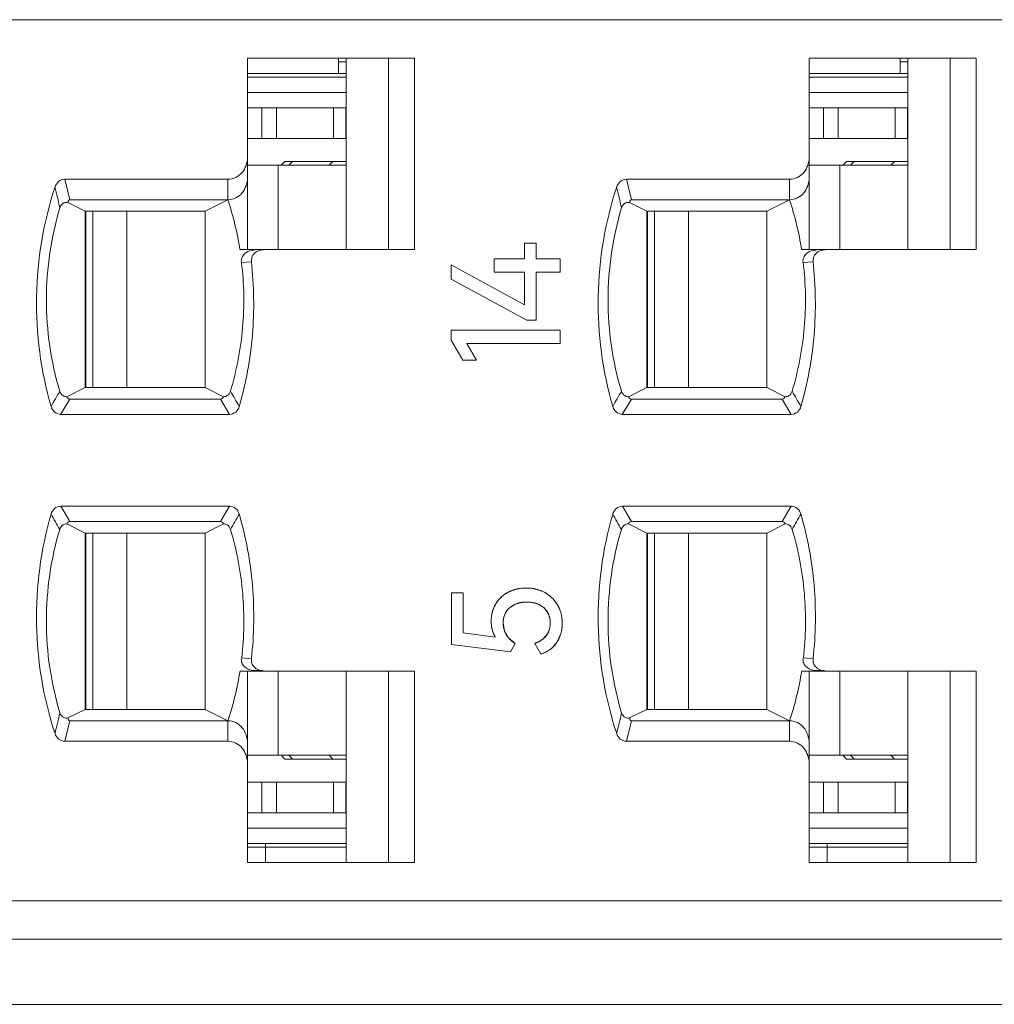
# Model space of a CAD drawing. Header units: millimetres. Extents: x 0 to 427, y 0 to 299.
# Tile 33 of 54: x 170 to 183, y 225 to 238. Entities that reach past the tile are written whole.
import ezdxf

# ---------------------------------------------------------------- set-up
doc = ezdxf.new("R2010")
doc.units = ezdxf.units.MM
doc.header["$LTSCALE"] = 23.1
doc.header["$MEASUREMENT"] = 0
doc.layers.get('0').update_dxf_attribs({"lineweight": 18})
for name, color, linetype in [('1_10', 7, 'Continuous'), ('1_27', 7, 'Continuous'), ('1_37', 7, 'Continuous'), ('1_40', 7, 'Continuous'), ('1_41', 7, 'Continuous'), ('1_42', 7, 'Continuous'), ('1_43', 7, 'Continuous'), ('1_6', 7, 'Continuous'), ('1_8', 7, 'Continuous'), ('1_9', 7, 'Continuous')]:
    doc.layers.add(name, color=color, linetype=linetype)

msp = doc.modelspace()

# ---------------------------------------------------------------- linework, layer by layer
at = {"color": 0, "linetype": 'Continuous', "lineweight": 0}
for p, q in [((176.521, 234.689), (176.671, 234.689)), ((176.521, 234.485), (176.521, 234.689)), ((176.671, 234.689), (176.671, 234.485)), ((176.521, 233.885), (175.563, 234.405)), ((175.563, 234.217), (175.563, 234.405)), ((176.123, 234.485), (176.521, 234.485)), ((176.123, 234.312), (176.123, 234.485)), ((176.671, 234.485), (176.985, 234.485)), ((176.985, 234.485), (176.985, 234.312)), ((176.521, 234.312), (176.123, 234.312)), ((176.521, 233.885), (176.521, 234.312)), ((176.985, 234.312), (176.671, 234.312)), ((176.671, 234.312), (176.671, 233.684)), ((175.563, 234.217), (176.55, 233.684)), ((176.671, 233.684), (176.55, 233.684)), ((175.563, 233.555), (176.985, 233.555)), ((175.563, 233.423), (175.563, 233.555)), ((176.985, 233.555), (176.985, 233.381)), ((175.563, 233.423), (175.716, 233.16)), ((176.985, 233.381), (175.77, 233.381)), ((175.896, 233.16), (175.77, 233.381)), ((175.77, 233.381), (175.852, 233.238)), ((175.896, 233.16), (175.716, 233.16)), ((176.308, 230.133), (176.378, 230.163)), ((176.457, 230.182), (176.544, 230.188)), ((176.544, 230.188), (176.634, 230.181)), ((175.568, 230.124), (175.719, 230.124)), ((175.568, 229.452), (175.568, 230.124)), ((175.719, 230.124), (175.719, 229.604)), ((176.115, 229.917), (176.145, 229.98)), ((176.469, 229.997), (176.413, 229.981)), ((176.692, 229.98), (176.638, 229.997)), ((176.818, 229.878), (176.771, 229.932)), ((176.954, 229.963), (176.994, 229.871)), ((176.248, 229.79), (176.243, 229.73)), ((177.007, 229.814), (177.014, 229.73)), ((176.092, 229.677), (176.086, 229.755)), ((176.111, 229.607), (176.092, 229.677)), ((176.243, 229.73), (176.259, 229.629)), ((176.833, 229.614), (176.851, 229.669)), ((176.851, 229.669), (176.856, 229.71)), ((176.14, 229.548), (175.719, 229.604)), ((176.14, 229.548), (176.111, 229.607)), ((176.259, 229.629), (176.31, 229.54)), ((176.31, 229.54), (176.397, 229.466)), ((176.714, 229.492), (176.764, 229.525)), ((176.764, 229.525), (176.821, 229.591)), ((176.994, 229.59), (176.943, 229.479)), ((175.568, 229.452), (176.34, 229.355)), ((176.34, 229.355), (176.397, 229.466)), ((176.657, 229.466), (176.736, 229.326)), ((176.666, 229.469), (176.714, 229.492)), ((176.943, 229.479), (176.901, 229.428)), ((176.804, 229.355), (176.736, 229.326))]:
    msp.add_line(p, q, dxfattribs=at)
at = {"color": 7, "linetype": 'Continuous', "lineweight": 0}
msp.add_line((112.968, 224.755), (209.565, 224.755), dxfattribs=at)
at = {"color": 0, "linetype": 'Continuous', "lineweight": 0}
for centre, radius, start, end in [((176.525, 229.711), 0.475, 105.2624, 108.0017), ((176.536, 229.663), 0.524, 98.6133, 100.5856), ((176.554, 229.68), 0.508, 78.7434, 80.8462), ((176.558, 229.7), 0.487, 76.1785, 78.7459), ((176.562, 229.718), 0.469, 70.8863, 76.1854), ((176.571, 229.742), 0.443, 60.5655, 70.9334), ((176.489, 229.774), 0.401, 138.8627, 143.6562), ((176.495, 229.769), 0.409, 137.7491, 138.875), ((176.503, 229.761), 0.42, 128.9274, 137.719), ((176.508, 229.756), 0.427, 127.4469, 128.951), ((176.508, 229.756), 0.427, 120.3872, 127.448), ((176.506, 229.759), 0.423, 117.8417, 120.3839), ((176.575, 229.75), 0.434, 55.2966, 60.4866), ((176.569, 229.741), 0.445, 50.9472, 55.3032), ((176.566, 229.738), 0.449, 48.9714, 50.952), ((176.565, 229.737), 0.45, 41.2571, 48.9731), ((176.569, 229.74), 0.446, 39.1009, 41.2517), ((176.573, 229.744), 0.44, 35.0248, 39.1062), ((176.534, 229.76), 0.447, 160.9279, 169.082), ((176.514, 229.767), 0.426, 159.4122, 160.8762), ((176.477, 229.783), 0.386, 143.6501, 149.2497), ((176.543, 229.636), 0.369, 100.2248, 101.657), ((176.58, 229.707), 0.295, 63.6859, 67.8654), ((176.584, 229.751), 0.427, 29.7548, 35.033), ((176.56, 229.755), 0.474, 170.6811, 180.0036), ((176.551, 229.757), 0.464, 169.037, 170.6629), ((176.613, 229.748), 0.242, 29.8575, 32.253), ((176.537, 229.736), 0.476, 9.4142, 11.6716), ((176.531, 229.723), 0.482, 348.2054, 349.7944), ((176.51, 229.727), 0.504, 349.8153, 354.3413), ((176.483, 229.729), 0.53, 354.3326, 358.1563), ((176.469, 229.73), 0.544, 358.1464, 0.0025), ((176.612, 229.713), 0.242, 329.7085, 335.9282), ((176.552, 229.719), 0.461, 343.8259, 348.2267), ((176.517, 229.86), 0.418, 289.4432, 290.7508), ((176.611, 229.713), 0.407, 298.3264, 303.4946), ((176.612, 229.713), 0.406, 303.4852, 309.7953), ((176.619, 229.705), 0.396, 309.7884, 315.5966)]:
    msp.add_arc(centre, radius, start, end, dxfattribs=at)
for points, knots in [([(176.544, 230.188), (176.533, 230.188), (176.511, 230.187), (176.48, 230.185), (176.454, 230.181), (176.434, 230.178), (176.419, 230.174), (176.404, 230.171), (176.39, 230.167), (176.376, 230.162), (176.364, 230.158), (176.355, 230.155), (176.348, 230.152), (176.341, 230.149), (176.336, 230.147), (176.331, 230.145), (176.328, 230.143), (176.325, 230.142), (176.321, 230.14), (176.319, 230.139), (176.316, 230.138), (176.315, 230.137), (176.313, 230.136), (176.312, 230.136), (176.312, 230.135), (176.311, 230.135), (176.31, 230.134), (176.31, 230.134), (176.309, 230.134), (176.309, 230.134), (176.309, 230.134), (176.309, 230.134), (176.308, 230.134), (176.308, 230.134), (176.308, 230.133), (176.308, 230.133)], [0, 0, 0, 0, 0.125, 0.25, 0.375, 0.4375, 0.500001, 0.562501, 0.625001, 0.687501, 0.750001, 0.781251, 0.812501, 0.843751, 0.875001, 0.890626, 0.906251, 0.921876, 0.937501, 0.953126, 0.960938, 0.968751, 0.976564, 0.98047, 0.984376, 0.988282, 0.992189, 0.994142, 0.996095, 0.997071, 0.998048, 0.999024, 0.999513, 0.999757, 1, 1, 1, 1]), ([(176.789, 230.128), (176.78, 230.133), (176.762, 230.142), (176.733, 230.154), (176.709, 230.163), (176.689, 230.169), (176.674, 230.173), (176.659, 230.176), (176.643, 230.179), (176.627, 230.182), (176.614, 230.184), (176.603, 230.185), (176.595, 230.186), (176.586, 230.186), (176.579, 230.187), (176.574, 230.187), (176.57, 230.187), (176.565, 230.188), (176.561, 230.188), (176.558, 230.188), (176.555, 230.188), (176.553, 230.188), (176.551, 230.188), (176.549, 230.188), (176.548, 230.188), (176.547, 230.188), (176.546, 230.188), (176.546, 230.188), (176.545, 230.188), (176.545, 230.188), (176.545, 230.188), (176.544, 230.188), (176.544, 230.188), (176.544, 230.188), (176.544, 230.188), (176.544, 230.188)], [0, 0, 0, 0, 0.125, 0.25, 0.375, 0.4375, 0.500001, 0.562501, 0.625001, 0.687501, 0.750001, 0.781251, 0.812501, 0.843751, 0.875001, 0.890626, 0.906251, 0.921876, 0.937501, 0.953126, 0.960939, 0.968751, 0.976564, 0.98047, 0.984376, 0.988282, 0.992189, 0.994142, 0.996095, 0.997071, 0.998048, 0.999024, 0.999513, 0.999757, 1, 1, 1, 1]), ([(176.308, 230.133), (176.3, 230.129), (176.283, 230.119), (176.259, 230.104), (176.24, 230.09), (176.226, 230.077), (176.216, 230.068), (176.206, 230.058), (176.196, 230.048), (176.187, 230.038), (176.179, 230.029), (176.173, 230.021), (176.169, 230.016), (176.165, 230.01), (176.162, 230.005), (176.159, 230.001), (176.157, 229.998), (176.155, 229.995), (176.153, 229.992), (176.151, 229.99), (176.15, 229.988), (176.149, 229.986), (176.148, 229.985), (176.148, 229.984), (176.147, 229.983), (176.147, 229.983), (176.146, 229.982), (176.146, 229.981), (176.146, 229.981), (176.146, 229.981), (176.146, 229.981), (176.146, 229.981), (176.145, 229.98), (176.145, 229.98), (176.145, 229.98), (176.145, 229.98)], [0, 0, 0, 0, 0.125, 0.25, 0.375, 0.4375, 0.500001, 0.562501, 0.625001, 0.687501, 0.750001, 0.781251, 0.812501, 0.843751, 0.875001, 0.890626, 0.906251, 0.921876, 0.937501, 0.953126, 0.960938, 0.968751, 0.976564, 0.98047, 0.984376, 0.988282, 0.992189, 0.994142, 0.996095, 0.997071, 0.998048, 0.999024, 0.999513, 0.999757, 1, 1, 1, 1]), ([(176.954, 229.963), (176.95, 229.972), (176.939, 229.988), (176.922, 230.013), (176.907, 230.032), (176.894, 230.046), (176.883, 230.056), (176.873, 230.067), (176.862, 230.076), (176.851, 230.086), (176.841, 230.093), (176.833, 230.099), (176.827, 230.104), (176.821, 230.108), (176.816, 230.111), (176.811, 230.114), (176.808, 230.116), (176.805, 230.118), (176.802, 230.12), (176.799, 230.122), (176.797, 230.123), (176.795, 230.124), (176.794, 230.125), (176.793, 230.125), (176.792, 230.126), (176.791, 230.126), (176.79, 230.127), (176.79, 230.127), (176.789, 230.127), (176.789, 230.127), (176.789, 230.127), (176.789, 230.128), (176.789, 230.128), (176.789, 230.128), (176.789, 230.128), (176.789, 230.128)], [0, 0, 0, 0, 0.125, 0.25, 0.375, 0.4375, 0.500001, 0.562501, 0.625001, 0.687501, 0.750001, 0.781251, 0.812501, 0.843751, 0.875001, 0.890626, 0.906251, 0.921876, 0.937501, 0.953126, 0.960938, 0.968751, 0.976564, 0.98047, 0.984376, 0.988282, 0.992189, 0.994142, 0.996095, 0.997071, 0.998048, 0.999024, 0.999513, 0.999757, 1, 1, 1, 1]), ([(176.243, 229.73), (176.243, 229.741), (176.244, 229.763), (176.248, 229.793), (176.254, 229.817), (176.26, 229.835), (176.266, 229.848), (176.271, 229.861), (176.278, 229.873), (176.285, 229.884), (176.292, 229.894), (176.298, 229.901), (176.302, 229.906), (176.307, 229.911), (176.311, 229.915), (176.314, 229.918), (176.317, 229.921), (176.319, 229.923), (176.322, 229.926), (176.324, 229.928), (176.326, 229.929), (176.327, 229.93), (176.328, 229.931), (176.329, 229.932), (176.33, 229.932), (176.331, 229.933), (176.331, 229.933), (176.332, 229.934), (176.332, 229.934), (176.332, 229.934), (176.332, 229.934), (176.332, 229.935), (176.332, 229.935), (176.333, 229.935), (176.333, 229.935), (176.333, 229.935)], [0, 0, 0, 0, 0.125, 0.25, 0.375, 0.4375, 0.500001, 0.562501, 0.625001, 0.687501, 0.750001, 0.781251, 0.812501, 0.843751, 0.875001, 0.890626, 0.906251, 0.921876, 0.937501, 0.953126, 0.960939, 0.968751, 0.976564, 0.98047, 0.984376, 0.988282, 0.992189, 0.994142, 0.996095, 0.997071, 0.998048, 0.999025, 0.999513, 0.999757, 1, 1, 1, 1]), ([(176.413, 229.981), (176.384, 229.97), (176.336, 229.943), (176.299, 229.903), (176.286, 229.884)], [0, 0, 0, 0, 0.574716, 1, 1, 1, 1]), ([(176.333, 229.935), (176.34, 229.941), (176.355, 229.952), (176.38, 229.966), (176.401, 229.976), (176.418, 229.983), (176.432, 229.988), (176.446, 229.992), (176.46, 229.996), (176.475, 229.999), (176.487, 230.001), (176.497, 230.002), (176.505, 230.003), (176.512, 230.004), (176.519, 230.004), (176.524, 230.005), (176.528, 230.005), (176.532, 230.005), (176.536, 230.005), (176.539, 230.005), (176.542, 230.005), (176.544, 230.005), (176.545, 230.005), (176.547, 230.005), (176.548, 230.005), (176.549, 230.005), (176.55, 230.005), (176.55, 230.005), (176.551, 230.005), (176.551, 230.005), (176.551, 230.005), (176.552, 230.005), (176.552, 230.005), (176.552, 230.005), (176.552, 230.005), (176.552, 230.005)], [0, 0, 0, 0, 0.125, 0.25, 0.375, 0.4375, 0.500001, 0.562501, 0.625001, 0.687501, 0.750001, 0.781251, 0.812501, 0.843751, 0.875001, 0.890626, 0.906251, 0.921876, 0.937501, 0.953126, 0.960938, 0.968751, 0.976564, 0.98047, 0.984376, 0.988282, 0.992189, 0.994142, 0.996095, 0.997071, 0.998048, 0.999024, 0.999513, 0.999757, 1, 1, 1, 1]), ([(176.638, 229.997), (176.631, 229.998), (176.602, 230.004), (176.552, 230.007), (176.506, 230.004), (176.482, 230), (176.478, 229.999)], [0, 0, 0, 0, 0.14114, 0.538473, 0.926946, 1, 1, 1, 1]), ([(176.552, 230.005), (176.563, 230.005), (176.585, 230.005), (176.616, 230.001), (176.641, 229.996), (176.66, 229.991), (176.674, 229.987), (176.687, 229.982), (176.7, 229.977), (176.713, 229.971), (176.723, 229.965), (176.731, 229.961), (176.737, 229.957), (176.743, 229.953), (176.748, 229.95), (176.752, 229.947), (176.755, 229.945), (176.757, 229.943), (176.76, 229.941), (176.763, 229.939), (176.764, 229.937), (176.766, 229.936), (176.767, 229.935), (176.768, 229.935), (176.768, 229.934), (176.769, 229.933), (176.77, 229.933), (176.77, 229.933), (176.77, 229.932), (176.771, 229.932), (176.771, 229.932), (176.771, 229.932), (176.771, 229.932), (176.771, 229.932), (176.771, 229.932), (176.771, 229.932)], [0, 0, 0, 0, 0.125, 0.25, 0.375, 0.4375, 0.500001, 0.562501, 0.625001, 0.687501, 0.750001, 0.781251, 0.812501, 0.843751, 0.875001, 0.890626, 0.906251, 0.921876, 0.937501, 0.953126, 0.960938, 0.968751, 0.976563, 0.98047, 0.984376, 0.988282, 0.992188, 0.994142, 0.996095, 0.997071, 0.998048, 0.999024, 0.999513, 0.999757, 1, 1, 1, 1]), ([(176.771, 229.932), (176.778, 229.926), (176.792, 229.913), (176.809, 229.892), (176.821, 229.873), (176.83, 229.857), (176.835, 229.845), (176.84, 229.832), (176.845, 229.818), (176.848, 229.805), (176.851, 229.793), (176.852, 229.783), (176.854, 229.776), (176.854, 229.769), (176.855, 229.762), (176.855, 229.757), (176.856, 229.754), (176.856, 229.75), (176.856, 229.746), (176.856, 229.743), (176.856, 229.74), (176.856, 229.738), (176.856, 229.736), (176.856, 229.735), (176.856, 229.734), (176.856, 229.733), (176.856, 229.732), (176.856, 229.731), (176.856, 229.731), (176.856, 229.731), (176.856, 229.73), (176.856, 229.73), (176.856, 229.73), (176.856, 229.73), (176.856, 229.73), (176.856, 229.73)], [0, 0, 0, 0, 0.125, 0.25, 0.375, 0.4375, 0.500001, 0.562501, 0.625001, 0.687501, 0.750001, 0.781251, 0.812501, 0.843751, 0.875001, 0.890626, 0.906251, 0.921876, 0.937501, 0.953126, 0.960939, 0.968751, 0.976564, 0.98047, 0.984376, 0.988282, 0.992189, 0.994142, 0.996095, 0.997071, 0.998048, 0.999025, 0.999513, 0.999757, 1, 1, 1, 1]), ([(177.014, 229.73), (177.014, 229.741), (177.013, 229.762), (177.01, 229.793), (177.006, 229.818), (177.002, 229.838), (176.999, 229.852), (176.995, 229.867), (176.991, 229.881), (176.986, 229.895), (176.981, 229.907), (176.978, 229.916), (176.975, 229.923), (176.972, 229.929), (176.969, 229.935), (176.967, 229.94), (176.965, 229.943), (176.963, 229.946), (176.962, 229.95), (176.96, 229.952), (176.959, 229.955), (176.958, 229.956), (176.957, 229.958), (176.957, 229.959), (176.956, 229.96), (176.956, 229.96), (176.955, 229.961), (176.955, 229.962), (176.955, 229.962), (176.955, 229.962), (176.955, 229.962), (176.955, 229.963), (176.955, 229.963), (176.955, 229.963), (176.954, 229.963), (176.954, 229.963), (176.954, 229.963)], [0, 0, 0, 0, 0.125, 0.25, 0.375, 0.4375, 0.500001, 0.562501, 0.625001, 0.687501, 0.750001, 0.781251, 0.812501, 0.843751, 0.875001, 0.890626, 0.906251, 0.921876, 0.937501, 0.953126, 0.960938, 0.968751, 0.976564, 0.98047, 0.984376, 0.988282, 0.992189, 0.994142, 0.996095, 0.997071, 0.998048, 0.999024, 0.999513, 0.999757, 0.999994, 1, 1, 1, 1]), ([(176.286, 229.884), (176.278, 229.873), (176.261, 229.843), (176.252, 229.81), (176.248, 229.79)], [0, 0, 0, 0, 0.406797, 1, 1, 1, 1]), ([(176.856, 229.71), (176.856, 229.717), (176.858, 229.762), (176.849, 229.818), (176.827, 229.861), (176.823, 229.869)], [0, 0, 0, 0, 0.121072, 0.834212, 1, 1, 1, 1]), ([(176.086, 229.755), (176.086, 229.745), (176.087, 229.725), (176.089, 229.696), (176.093, 229.673), (176.097, 229.655), (176.1, 229.642), (176.103, 229.629), (176.107, 229.617), (176.112, 229.604), (176.116, 229.595), (176.119, 229.587), (176.122, 229.581), (176.125, 229.575), (176.127, 229.57), (176.129, 229.567), (176.131, 229.564), (176.132, 229.561), (176.134, 229.558), (176.135, 229.556), (176.136, 229.554), (176.137, 229.553), (176.138, 229.552), (176.138, 229.551), (176.139, 229.55), (176.139, 229.55), (176.14, 229.549), (176.14, 229.549), (176.14, 229.548), (176.14, 229.548), (176.14, 229.548), (176.14, 229.548), (176.14, 229.548), (176.14, 229.548), (176.14, 229.548), (176.14, 229.548)], [0, 0, 0, 0, 0.125, 0.25, 0.375, 0.4375, 0.5, 0.5625, 0.625, 0.6875, 0.75, 0.78125, 0.8125, 0.84375, 0.875, 0.890625, 0.90625, 0.921875, 0.9375, 0.953125, 0.960938, 0.96875, 0.976563, 0.980469, 0.984375, 0.988282, 0.992188, 0.994141, 0.996094, 0.997071, 0.998047, 0.999024, 0.999512, 0.999756, 1, 1, 1, 1]), ([(176.397, 229.466), (176.384, 229.474), (176.36, 229.491), (176.329, 229.518), (176.307, 229.542), (176.292, 229.563), (176.281, 229.579), (176.272, 229.596), (176.265, 229.614), (176.258, 229.632), (176.254, 229.647), (176.251, 229.66), (176.249, 229.669), (176.247, 229.679), (176.246, 229.687), (176.245, 229.694), (176.245, 229.699), (176.244, 229.704), (176.244, 229.709), (176.244, 229.713), (176.244, 229.717), (176.243, 229.719), (176.243, 229.722), (176.243, 229.723), (176.243, 229.725), (176.243, 229.726), (176.243, 229.727), (176.243, 229.728), (176.243, 229.729), (176.243, 229.729), (176.243, 229.729), (176.243, 229.73), (176.243, 229.73), (176.243, 229.73), (176.243, 229.73), (176.243, 229.73)], [0, 0, 0, 0, 0.125, 0.25, 0.375, 0.4375, 0.500001, 0.562501, 0.625001, 0.687501, 0.750001, 0.781251, 0.812501, 0.843751, 0.875001, 0.890626, 0.906251, 0.921876, 0.937501, 0.953126, 0.960939, 0.968751, 0.976564, 0.98047, 0.984376, 0.988282, 0.992189, 0.994142, 0.996095, 0.997071, 0.998048, 0.999025, 0.999513, 0.999757, 1, 1, 1, 1]), ([(176.856, 229.73), (176.856, 229.722), (176.856, 229.706), (176.854, 229.684), (176.85, 229.666), (176.847, 229.652), (176.844, 229.642), (176.841, 229.632), (176.837, 229.622), (176.833, 229.612), (176.829, 229.605), (176.826, 229.599), (176.823, 229.594), (176.821, 229.59), (176.818, 229.586), (176.816, 229.583), (176.815, 229.581), (176.814, 229.579), (176.812, 229.576), (176.811, 229.575), (176.81, 229.573), (176.809, 229.572), (176.808, 229.571), (176.808, 229.571), (176.808, 229.57), (176.807, 229.569), (176.807, 229.569), (176.807, 229.569), (176.806, 229.568), (176.806, 229.568), (176.806, 229.568), (176.806, 229.568), (176.806, 229.568), (176.806, 229.568), (176.806, 229.568), (176.806, 229.568), (176.806, 229.568)], [0, 0, 0, 0, 0.125, 0.25, 0.375, 0.4375, 0.500001, 0.562501, 0.625001, 0.687501, 0.750001, 0.781251, 0.812501, 0.843751, 0.875001, 0.890626, 0.906251, 0.921876, 0.937501, 0.953126, 0.960938, 0.968751, 0.976564, 0.98047, 0.984376, 0.988282, 0.992189, 0.994142, 0.996095, 0.997071, 0.998048, 0.999024, 0.999513, 0.999757, 0.999931, 1, 1, 1, 1]), ([(176.943, 229.479), (176.949, 229.488), (176.96, 229.506), (176.974, 229.535), (176.984, 229.56), (176.991, 229.581), (176.996, 229.596), (177, 229.612), (177.004, 229.628), (177.007, 229.645), (177.009, 229.658), (177.01, 229.67), (177.011, 229.678), (177.012, 229.686), (177.012, 229.694), (177.013, 229.699), (177.013, 229.704), (177.013, 229.708), (177.013, 229.712), (177.013, 229.716), (177.013, 229.719), (177.014, 229.721), (177.014, 229.723), (177.014, 229.724), (177.014, 229.726), (177.014, 229.727), (177.014, 229.728), (177.014, 229.728), (177.014, 229.729), (177.014, 229.729), (177.014, 229.729), (177.014, 229.73), (177.014, 229.73), (177.014, 229.73), (177.014, 229.73), (177.014, 229.73)], [0, 0, 0, 0, 0.125, 0.25, 0.375, 0.4375, 0.500001, 0.562501, 0.625001, 0.687501, 0.750001, 0.781251, 0.812501, 0.843751, 0.875001, 0.890626, 0.906251, 0.921876, 0.937501, 0.953126, 0.960939, 0.968751, 0.976564, 0.98047, 0.984376, 0.988282, 0.992189, 0.994142, 0.996095, 0.997071, 0.998048, 0.999024, 0.999513, 0.999757, 1, 1, 1, 1]), ([(176.806, 229.568), (176.802, 229.562), (176.793, 229.552), (176.778, 229.536), (176.764, 229.524), (176.753, 229.515), (176.744, 229.509), (176.734, 229.503), (176.724, 229.497), (176.714, 229.491), (176.705, 229.486), (176.698, 229.483), (176.692, 229.48), (176.686, 229.478), (176.682, 229.476), (176.678, 229.474), (176.675, 229.473), (176.672, 229.472), (176.669, 229.471), (176.666, 229.47), (176.664, 229.469), (176.663, 229.468), (176.661, 229.468), (176.66, 229.467), (176.66, 229.467), (176.659, 229.467), (176.658, 229.467), (176.658, 229.466), (176.657, 229.466), (176.657, 229.466), (176.657, 229.466), (176.657, 229.466), (176.657, 229.466), (176.657, 229.466), (176.657, 229.466), (176.657, 229.466), (176.657, 229.466)], [0, 0, 0, 0, 0.125, 0.25, 0.375, 0.4375, 0.5, 0.5625, 0.625, 0.6875, 0.75, 0.78125, 0.8125, 0.84375, 0.875, 0.890625, 0.90625, 0.921875, 0.9375, 0.953125, 0.960938, 0.96875, 0.976563, 0.980469, 0.984375, 0.988281, 0.992188, 0.994141, 0.996094, 0.99707, 0.998047, 0.999024, 0.999512, 0.999756, 0.999995, 1, 1, 1, 1]), ([(176.736, 229.326), (176.747, 229.33), (176.769, 229.338), (176.8, 229.352), (176.824, 229.365), (176.843, 229.376), (176.856, 229.386), (176.868, 229.395), (176.881, 229.406), (176.892, 229.417), (176.902, 229.426), (176.909, 229.434), (176.914, 229.44), (176.919, 229.446), (176.923, 229.451), (176.927, 229.455), (176.929, 229.459), (176.931, 229.462), (176.934, 229.465), (176.936, 229.468), (176.937, 229.47), (176.938, 229.472), (176.939, 229.473), (176.94, 229.474), (176.941, 229.475), (176.941, 229.476), (176.942, 229.477), (176.942, 229.477), (176.942, 229.478), (176.942, 229.478), (176.943, 229.478), (176.943, 229.478), (176.943, 229.479), (176.943, 229.479), (176.943, 229.479), (176.943, 229.479)], [0, 0, 0, 0, 0.125, 0.25, 0.375, 0.4375, 0.500001, 0.562501, 0.625001, 0.687501, 0.750001, 0.781251, 0.812501, 0.843751, 0.875001, 0.890626, 0.906251, 0.921876, 0.937501, 0.953126, 0.960939, 0.968751, 0.976564, 0.98047, 0.984376, 0.988282, 0.992189, 0.994142, 0.996095, 0.997071, 0.998048, 0.999025, 0.999513, 0.999757, 1, 1, 1, 1])]:
    msp.add_open_spline(points, degree=3, knots=knots, dxfattribs=at)
msp.add_open_spline([(176.145, 229.98), (176.106, 229.914), (176.086, 229.839), (176.086, 229.755)], degree=3, dxfattribs=at)
at = {"layer": '1_10', "color": 7, "linetype": 'Continuous', "lineweight": 0}
for p, q in [((181.525, 235.705), (180.235, 235.705)), ((180.634, 234.605), (180.634, 235.705)), ((178.216, 232.805), (178.216, 235.105)), ((178.662, 235.105), (178.662, 232.805))]:
    msp.add_line(p, q, dxfattribs=at)
at = {"layer": '1_27', "color": 7, "linetype": 'Continuous', "lineweight": 0}
for p, q in [((174.095, 236.905), (174.095, 237.105)), ((181.425, 236.905), (181.425, 237.105)), ((174.195, 237.055), (174.095, 237.055)), ((181.525, 237.055), (181.425, 237.055)), ((174.195, 236.905), (172.905, 236.905)), ((181.525, 236.905), (180.235, 236.905)), ((172.905, 226.805), (174.195, 226.805)), ((173.14, 226.605), (173.14, 226.855)), ((180.235, 226.805), (181.525, 226.805)), ((180.47, 226.605), (180.47, 226.855))]:
    msp.add_line(p, q, dxfattribs=at)
at = {"layer": '1_37', "color": 7, "linetype": 'Continuous', "lineweight": 0}
for p, q in [((170.886, 228.605), (170.886, 230.905)), ((171.332, 230.905), (171.332, 228.605)), ((173.304, 228.005), (173.304, 229.105)), ((172.905, 228.005), (174.195, 228.005))]:
    msp.add_line(p, q, dxfattribs=at)
at = {"layer": '1_40', "color": 7, "linetype": 'Continuous', "lineweight": 0}
for p, q in [((180.235, 236.455), (181.525, 236.455)), ((180.423, 236.055), (180.423, 236.455)), ((180.616, 236.455), (180.616, 236.055)), ((181.36, 236.055), (181.36, 236.455)), ((181.517, 236.455), (181.517, 236.055)), ((180.235, 236.055), (181.525, 236.055)), ((178.125, 235.105), (178.125, 232.805))]:
    msp.add_line(p, q, dxfattribs=at)
at = {"layer": '1_41', "color": 7, "linetype": 'Continuous', "lineweight": 0}
for p, q in [((178.125, 230.905), (178.125, 228.605)), ((181.525, 227.655), (180.235, 227.655)), ((180.423, 227.255), (180.423, 227.655)), ((180.616, 227.655), (180.616, 227.255)), ((181.36, 227.255), (181.36, 227.655)), ((181.517, 227.255), (181.517, 227.655)), ((180.235, 227.255), (181.525, 227.255))]:
    msp.add_line(p, q, dxfattribs=at)
at = {"layer": '1_42', "color": 7, "linetype": 'Continuous', "lineweight": 0}
for p, q in [((172.905, 236.455), (174.195, 236.455)), ((173.093, 236.055), (173.093, 236.455)), ((173.286, 236.455), (173.286, 236.055)), ((174.03, 236.055), (174.03, 236.455)), ((174.187, 236.455), (174.187, 236.055)), ((172.905, 236.055), (174.195, 236.055)), ((170.795, 235.105), (170.795, 232.805))]:
    msp.add_line(p, q, dxfattribs=at)
at = {"layer": '1_43', "color": 7, "linetype": 'Continuous', "lineweight": 0}
for p, q in [((170.795, 230.905), (170.795, 228.605)), ((174.195, 227.655), (172.905, 227.655)), ((173.093, 227.255), (173.093, 227.655)), ((173.286, 227.655), (173.286, 227.255)), ((174.03, 227.255), (174.03, 227.655)), ((174.187, 227.255), (174.187, 227.655)), ((172.905, 227.255), (174.195, 227.255))]:
    msp.add_line(p, q, dxfattribs=at)
at = {"layer": '1_6', "color": 7, "linetype": 'Continuous', "lineweight": 0}
for p, q in [((205.072, 237.605), (137.387, 237.605)), ((172.905, 237.105), (175.084, 237.105)), ((172.905, 234.605), (172.905, 237.105)), ((174.195, 237.105), (174.195, 234.605)), ((174.747, 237.105), (174.747, 234.605)), ((175.084, 237.105), (175.084, 234.605)), ((180.235, 237.105), (182.414, 237.105)), ((180.235, 234.605), (180.235, 237.105)), ((181.525, 237.105), (181.525, 234.605)), ((182.077, 237.105), (182.077, 234.605)), ((182.414, 237.105), (182.414, 234.605)), ((172.905, 236.855), (174.195, 236.855)), ((180.235, 236.855), (181.525, 236.855)), ((174.195, 236.655), (172.905, 236.655)), ((181.525, 236.655), (180.235, 236.655)), ((173.345, 235.705), (173.395, 235.755)), ((174.195, 235.755), (173.395, 235.755)), ((173.493, 235.755), (173.444, 235.705)), ((173.97, 235.705), (174.019, 235.755)), ((180.675, 235.705), (180.725, 235.755)), ((181.525, 235.755), (180.725, 235.755)), ((180.823, 235.755), (180.774, 235.705)), ((181.3, 235.705), (181.349, 235.755)), ((170.521, 235.522), (172.65, 235.522)), ((170.586, 235.255), (170.521, 235.522)), ((172.65, 235.255), (172.65, 235.522)), ((177.851, 235.522), (179.98, 235.522)), ((177.916, 235.255), (177.851, 235.522)), ((179.98, 235.255), (179.98, 235.522)), ((170.788, 235.105), (170.563, 235.219)), ((170.586, 235.255), (172.65, 235.255)), ((172.65, 235.255), (172.353, 235.105)), ((178.118, 235.105), (177.893, 235.219)), ((177.916, 235.255), (179.98, 235.255)), ((179.98, 235.255), (179.683, 235.105)), ((170.787, 235.105), (172.353, 235.105)), ((170.787, 232.805), (170.787, 235.105)), ((172.353, 232.805), (172.353, 235.105)), ((178.117, 235.105), (179.683, 235.105)), ((178.117, 232.805), (178.117, 235.105)), ((179.683, 232.805), (179.683, 235.105)), ((172.808, 234.605), (173.104, 234.605)), ((173.045, 234.589), (173.098, 234.604)), ((173.098, 234.602), (173.116, 234.604)), ((175.084, 234.605), (173.109, 234.605)), ((180.138, 234.605), (180.434, 234.605)), ((180.375, 234.589), (180.428, 234.604)), ((180.428, 234.602), (180.446, 234.604)), ((182.414, 234.605), (180.439, 234.605)), ((172.954, 234.447), (172.826, 234.436)), ((180.284, 234.447), (180.156, 234.436)), ((170.547, 232.685), (170.788, 232.805)), ((172.353, 232.805), (170.787, 232.805)), ((172.353, 232.805), (172.593, 232.685)), ((177.877, 232.685), (178.118, 232.805)), ((179.683, 232.805), (178.117, 232.805)), ((179.683, 232.805), (179.923, 232.685)), ((170.467, 232.455), (170.585, 232.655)), ((172.555, 232.655), (170.585, 232.655)), ((172.555, 232.655), (172.672, 232.455)), ((177.797, 232.455), (177.915, 232.655)), ((179.885, 232.655), (177.915, 232.655)), ((179.885, 232.655), (180.002, 232.455)), ((172.672, 232.455), (170.467, 232.455)), ((180.002, 232.455), (177.797, 232.455)), ((170.469, 231.255), (172.672, 231.255)), ((170.585, 231.055), (170.469, 231.255)), ((172.672, 231.255), (172.555, 231.055)), ((177.799, 231.255), (180.002, 231.255)), ((177.915, 231.055), (177.799, 231.255)), ((180.002, 231.255), (179.885, 231.055)), ((170.585, 231.055), (172.555, 231.055)), ((177.915, 231.055), (179.885, 231.055)), ((170.787, 230.905), (170.547, 231.026)), ((172.593, 231.026), (172.353, 230.905)), ((178.117, 230.905), (177.877, 231.026)), ((179.923, 231.026), (179.683, 230.905)), ((170.787, 230.905), (172.353, 230.905)), ((170.787, 230.905), (170.787, 228.605)), ((172.353, 228.605), (172.353, 230.905)), ((178.117, 230.905), (179.683, 230.905)), ((178.117, 230.905), (178.117, 228.605)), ((179.683, 228.605), (179.683, 230.905)), ((172.959, 229.266), (172.831, 229.275)), ((180.289, 229.266), (180.161, 229.275)), ((172.808, 229.105), (175.084, 229.105)), ((172.905, 226.605), (172.905, 229.105)), ((172.965, 229.114), (172.994, 229.11)), ((172.994, 229.11), (172.996, 229.11)), ((172.995, 229.112), (173.099, 229.112)), ((173.113, 229.107), (173.098, 229.109)), ((174.195, 229.105), (174.195, 226.605)), ((174.747, 229.105), (174.747, 226.605)), ((175.084, 229.105), (175.084, 226.605)), ((180.138, 229.105), (182.414, 229.105)), ((180.235, 226.605), (180.235, 229.105)), ((180.295, 229.114), (180.324, 229.11)), ((180.324, 229.11), (180.326, 229.11)), ((180.325, 229.112), (180.429, 229.112)), ((180.443, 229.107), (180.428, 229.109)), ((181.525, 229.105), (181.525, 226.605)), ((182.077, 229.105), (182.077, 226.605)), ((182.414, 229.105), (182.414, 226.605)), ((170.563, 228.492), (170.787, 228.605)), ((172.353, 228.605), (170.787, 228.605)), ((172.353, 228.605), (172.65, 228.455)), ((177.893, 228.492), (178.117, 228.605)), ((179.683, 228.605), (178.117, 228.605)), ((179.683, 228.605), (179.98, 228.455)), ((170.521, 228.189), (170.586, 228.455)), ((172.65, 228.455), (170.586, 228.455)), ((172.65, 228.189), (172.65, 228.455)), ((177.851, 228.189), (177.916, 228.455)), ((179.98, 228.455), (177.916, 228.455)), ((179.98, 228.189), (179.98, 228.455)), ((172.65, 228.189), (170.521, 228.189)), ((179.98, 228.189), (177.851, 228.189)), ((173.395, 227.955), (173.345, 228.005)), ((173.444, 228.005), (173.493, 227.955)), ((174.019, 227.955), (173.97, 228.005)), ((180.725, 227.955), (180.675, 228.005)), ((180.774, 228.005), (180.823, 227.955)), ((181.349, 227.955), (181.3, 228.005)), ((173.395, 227.955), (174.195, 227.955)), ((180.725, 227.955), (181.525, 227.955)), ((172.905, 227.055), (174.195, 227.055)), ((180.235, 227.055), (181.525, 227.055)), ((174.195, 226.855), (172.905, 226.855)), ((181.525, 226.855), (180.235, 226.855)), ((175.084, 226.605), (172.905, 226.605)), ((182.414, 226.605), (180.235, 226.605)), ((137.387, 226.105), (205.072, 226.105)), ((137.045, 225.605), (206.663, 225.605))]:
    msp.add_line(p, q, dxfattribs=at)
for centre, radius, start, end in [((267.997, 258.483), 100.291, 193.29321, 193.45176), ((275.327, 258.483), 100.291, 193.29321, 193.45176), ((168.732, 233.96), 4.126, 8.9967, 18.2943), ((176.062, 233.96), 4.126, 8.9967, 18.2943), ((172.995, 234.403), 0.196, 89.9316, 101.2851), ((180.325, 234.403), 0.196, 89.9316, 101.2851), ((181.426, 226.35), 12.704, 149.713, 150.7483), ((163.801, 227.574), 10.284, 28.9803, 30.2625), ((188.756, 226.35), 12.704, 149.713, 150.7483), ((171.131, 227.574), 10.284, 28.9803, 30.2625), ((180.705, 236.941), 11.87, 209.1853, 210.2939), ((163.678, 236.174), 10.41, 329.8992, 331.1692), ((188.035, 236.941), 11.87, 209.1853, 210.2939), ((171.008, 236.174), 10.41, 329.8992, 331.1692), ((168.732, 229.751), 4.127, 341.7063, 351.0037), ((176.062, 229.751), 4.127, 341.7063, 351.0037), ((267.055, 205.483), 99.315, 166.56453, 166.72466), ((274.385, 205.483), 99.315, 166.56453, 166.72466)]:
    msp.add_arc(centre, radius, start, end, dxfattribs=at)
for points, knots in [([(172.905, 235.809), (172.905, 235.739), (172.868, 235.629), (172.757, 235.54), (172.685, 235.522), (172.65, 235.522)], [0, 0, 0, 0, 0.496876, 0.748597, 1, 1, 1, 1]), ([(180.235, 235.809), (180.235, 235.739), (180.198, 235.629), (180.087, 235.54), (180.015, 235.522), (179.98, 235.522)], [0, 0, 0, 0, 0.496876, 0.748597, 1, 1, 1, 1]), ([(172.65, 235.255), (172.685, 235.255), (172.757, 235.273), (172.868, 235.363), (172.905, 235.473), (172.905, 235.542)], [0, 0, 0, 0, 0.251497, 0.503184, 1, 1, 1, 1]), ([(179.98, 235.255), (180.015, 235.255), (180.087, 235.273), (180.198, 235.363), (180.235, 235.473), (180.235, 235.542)], [0, 0, 0, 0, 0.251497, 0.503184, 1, 1, 1, 1]), ([(170.394, 235.422), (170.243, 234.963), (170.079, 233.995), (170.208, 233.022), (170.342, 232.558)], [0, 0, 0, 0, 0.5, 1, 1, 1, 1]), ([(170.521, 235.522), (170.493, 235.522), (170.435, 235.501), (170.402, 235.449), (170.394, 235.422)], [0, 0, 0, 0, 0.498571, 1, 1, 1, 1]), ([(177.724, 235.422), (177.573, 234.963), (177.409, 233.995), (177.538, 233.022), (177.672, 232.558)], [0, 0, 0, 0, 0.5, 1, 1, 1, 1]), ([(177.851, 235.522), (177.823, 235.522), (177.765, 235.501), (177.732, 235.449), (177.724, 235.422)], [0, 0, 0, 0, 0.498571, 1, 1, 1, 1]), ([(170.458, 235.152), (170.465, 235.178), (170.497, 235.22), (170.545, 235.222), (170.563, 235.219)], [0, 0, 0, 0, 0.591555, 1, 1, 1, 1]), ([(170.586, 235.255), (170.578, 235.254), (170.566, 235.24), (170.564, 235.225), (170.563, 235.219)], [0, 0, 0, 0, 0.572011, 1, 1, 1, 1]), ([(177.788, 235.152), (177.795, 235.178), (177.827, 235.22), (177.875, 235.222), (177.893, 235.219)], [0, 0, 0, 0, 0.591555, 1, 1, 1, 1]), ([(177.916, 235.255), (177.908, 235.254), (177.896, 235.24), (177.894, 235.225), (177.893, 235.219)], [0, 0, 0, 0, 0.572011, 1, 1, 1, 1]), ([(170.456, 232.757), (170.34, 233.144), (170.221, 233.955), (170.342, 234.766), (170.458, 235.152)], [0, 0, 0, 0, 0.499974, 1, 1, 1, 1]), ([(177.786, 232.757), (177.67, 233.144), (177.551, 233.955), (177.672, 234.766), (177.788, 235.152)], [0, 0, 0, 0, 0.499974, 1, 1, 1, 1]), ([(172.826, 234.436), (172.823, 234.458), (172.828, 234.502), (172.874, 234.564), (172.924, 234.588), (172.957, 234.595)], [0, 0, 0, 0, 0.30085, 0.557051, 1, 1, 1, 1]), ([(172.957, 234.448), (172.955, 234.477), (172.967, 234.54), (173.019, 234.577), (173.045, 234.589)], [0, 0, 0, 0, 0.498785, 1, 1, 1, 1]), ([(180.156, 234.436), (180.153, 234.458), (180.158, 234.502), (180.204, 234.564), (180.254, 234.588), (180.287, 234.595)], [0, 0, 0, 0, 0.30085, 0.557051, 1, 1, 1, 1]), ([(180.287, 234.448), (180.285, 234.477), (180.297, 234.54), (180.349, 234.577), (180.375, 234.589)], [0, 0, 0, 0, 0.498785, 1, 1, 1, 1]), ([(172.828, 234.436), (172.844, 234.295), (172.865, 234.013), (172.845, 233.448), (172.764, 233.028), (172.684, 232.757)], [0, 0, 0, 0, 0.250131, 0.50023, 1, 1, 1, 1]), ([(172.798, 232.557), (172.885, 232.863), (173.002, 233.492), (172.991, 234.132), (172.957, 234.448)], [0, 0, 0, 0, 0.500023, 1, 1, 1, 1]), ([(180.158, 234.436), (180.174, 234.295), (180.195, 234.013), (180.175, 233.448), (180.094, 233.028), (180.014, 232.757)], [0, 0, 0, 0, 0.250131, 0.50023, 1, 1, 1, 1]), ([(180.128, 232.557), (180.215, 232.863), (180.332, 233.492), (180.321, 234.132), (180.287, 234.448)], [0, 0, 0, 0, 0.500023, 1, 1, 1, 1]), ([(170.547, 232.685), (170.53, 232.686), (170.489, 232.697), (170.463, 232.734), (170.456, 232.757)], [0, 0, 0, 0, 0.417744, 1, 1, 1, 1]), ([(172.684, 232.757), (172.677, 232.734), (172.651, 232.697), (172.61, 232.686), (172.593, 232.685)], [0, 0, 0, 0, 0.583939, 1, 1, 1, 1]), ([(177.877, 232.685), (177.86, 232.686), (177.819, 232.697), (177.793, 232.734), (177.786, 232.757)], [0, 0, 0, 0, 0.417744, 1, 1, 1, 1]), ([(180.014, 232.757), (180.007, 232.734), (179.981, 232.697), (179.94, 232.686), (179.923, 232.685)], [0, 0, 0, 0, 0.583939, 1, 1, 1, 1]), ([(170.585, 232.655), (170.575, 232.655), (170.557, 232.664), (170.55, 232.679), (170.547, 232.685)], [0, 0, 0, 0, 0.625346, 1, 1, 1, 1]), ([(172.555, 232.655), (172.562, 232.655), (172.579, 232.66), (172.589, 232.676), (172.593, 232.685)], [0, 0, 0, 0, 0.401074, 1, 1, 1, 1]), ([(177.915, 232.655), (177.905, 232.655), (177.887, 232.664), (177.88, 232.679), (177.877, 232.685)], [0, 0, 0, 0, 0.625346, 1, 1, 1, 1]), ([(179.885, 232.655), (179.892, 232.655), (179.909, 232.66), (179.919, 232.676), (179.923, 232.685)], [0, 0, 0, 0, 0.401074, 1, 1, 1, 1]), ([(170.342, 232.558), (170.35, 232.531), (170.381, 232.479), (170.439, 232.456), (170.467, 232.455)], [0, 0, 0, 0, 0.500965, 1, 1, 1, 1]), ([(172.672, 232.455), (172.7, 232.456), (172.758, 232.478), (172.79, 232.53), (172.798, 232.557)], [0, 0, 0, 0, 0.499191, 1, 1, 1, 1]), ([(177.672, 232.558), (177.68, 232.531), (177.711, 232.479), (177.769, 232.456), (177.797, 232.455)], [0, 0, 0, 0, 0.500965, 1, 1, 1, 1]), ([(180.002, 232.455), (180.03, 232.456), (180.088, 232.478), (180.12, 232.53), (180.128, 232.557)], [0, 0, 0, 0, 0.499191, 1, 1, 1, 1]), ([(170.469, 231.255), (170.44, 231.255), (170.382, 231.232), (170.35, 231.18), (170.342, 231.153)], [0, 0, 0, 0, 0.499144, 1, 1, 1, 1]), ([(172.798, 231.155), (172.789, 231.182), (172.758, 231.233), (172.7, 231.255), (172.672, 231.255)], [0, 0, 0, 0, 0.501026, 1, 1, 1, 1]), ([(177.799, 231.255), (177.77, 231.255), (177.712, 231.232), (177.68, 231.18), (177.672, 231.153)], [0, 0, 0, 0, 0.499144, 1, 1, 1, 1]), ([(180.128, 231.155), (180.119, 231.182), (180.088, 231.233), (180.03, 231.255), (180.002, 231.255)], [0, 0, 0, 0, 0.501026, 1, 1, 1, 1]), ([(170.342, 231.153), (170.208, 230.689), (170.079, 229.715), (170.243, 228.747), (170.394, 228.288)], [0, 0, 0, 0, 0.5, 1, 1, 1, 1]), ([(170.585, 231.055), (170.575, 231.055), (170.557, 231.047), (170.55, 231.032), (170.547, 231.026)], [0, 0, 0, 0, 0.625369, 1, 1, 1, 1]), ([(172.555, 231.055), (172.562, 231.055), (172.579, 231.05), (172.589, 231.035), (172.593, 231.026)], [0, 0, 0, 0, 0.40183, 1, 1, 1, 1]), ([(172.957, 229.267), (172.992, 229.582), (173.002, 230.221), (172.885, 230.85), (172.798, 231.155)], [0, 0, 0, 0, 0.499974, 1, 1, 1, 1]), ([(177.672, 231.153), (177.538, 230.689), (177.409, 229.715), (177.573, 228.747), (177.724, 228.288)], [0, 0, 0, 0, 0.5, 1, 1, 1, 1]), ([(177.915, 231.055), (177.905, 231.055), (177.887, 231.047), (177.88, 231.032), (177.877, 231.026)], [0, 0, 0, 0, 0.625369, 1, 1, 1, 1]), ([(179.885, 231.055), (179.892, 231.055), (179.909, 231.05), (179.919, 231.035), (179.923, 231.026)], [0, 0, 0, 0, 0.40183, 1, 1, 1, 1]), ([(180.287, 229.267), (180.322, 229.582), (180.332, 230.221), (180.215, 230.85), (180.128, 231.155)], [0, 0, 0, 0, 0.499974, 1, 1, 1, 1]), ([(170.458, 228.558), (170.341, 228.945), (170.221, 229.756), (170.34, 230.567), (170.456, 230.954)], [0, 0, 0, 0, 0.5, 1, 1, 1, 1]), ([(170.456, 230.954), (170.463, 230.976), (170.489, 231.014), (170.53, 231.025), (170.547, 231.026)], [0, 0, 0, 0, 0.583737, 1, 1, 1, 1]), ([(172.593, 231.026), (172.61, 231.025), (172.651, 231.014), (172.677, 230.976), (172.684, 230.954)], [0, 0, 0, 0, 0.417911, 1, 1, 1, 1]), ([(172.684, 230.954), (172.765, 230.683), (172.872, 230.124), (172.862, 229.555), (172.83, 229.275)], [0, 0, 0, 0, 0.500019, 1, 1, 1, 1]), ([(177.788, 228.558), (177.671, 228.945), (177.551, 229.756), (177.67, 230.567), (177.786, 230.954)], [0, 0, 0, 0, 0.5, 1, 1, 1, 1]), ([(177.786, 230.954), (177.793, 230.976), (177.819, 231.014), (177.86, 231.025), (177.877, 231.026)], [0, 0, 0, 0, 0.583737, 1, 1, 1, 1]), ([(179.923, 231.026), (179.94, 231.025), (179.981, 231.014), (180.007, 230.976), (180.014, 230.954)], [0, 0, 0, 0, 0.417911, 1, 1, 1, 1]), ([(180.014, 230.954), (180.095, 230.683), (180.202, 230.124), (180.192, 229.555), (180.16, 229.275)], [0, 0, 0, 0, 0.500019, 1, 1, 1, 1]), ([(172.83, 229.275), (172.823, 229.265), (172.824, 229.239), (172.836, 229.198), (172.867, 229.157), (172.914, 229.126), (172.948, 229.118), (172.965, 229.114)], [0, 0, 0, 0, 0.150842, 0.297456, 0.552713, 0.781106, 1, 1, 1, 1]), ([(172.992, 229.159), (172.978, 229.173), (172.957, 229.207), (172.956, 229.247), (172.957, 229.267)], [0, 0, 0, 0, 0.499957, 1, 1, 1, 1]), ([(180.16, 229.275), (180.153, 229.265), (180.154, 229.239), (180.166, 229.198), (180.197, 229.157), (180.244, 229.126), (180.278, 229.118), (180.295, 229.114)], [0, 0, 0, 0, 0.150842, 0.297456, 0.552713, 0.781106, 1, 1, 1, 1]), ([(180.322, 229.159), (180.308, 229.173), (180.287, 229.207), (180.286, 229.247), (180.287, 229.267)], [0, 0, 0, 0, 0.499957, 1, 1, 1, 1]), ([(170.563, 228.492), (170.545, 228.489), (170.496, 228.491), (170.465, 228.533), (170.458, 228.558)], [0, 0, 0, 0, 0.410182, 1, 1, 1, 1]), ([(170.563, 228.492), (170.564, 228.486), (170.566, 228.471), (170.578, 228.456), (170.586, 228.455)], [0, 0, 0, 0, 0.428267, 1, 1, 1, 1]), ([(177.893, 228.492), (177.875, 228.489), (177.826, 228.491), (177.795, 228.533), (177.788, 228.558)], [0, 0, 0, 0, 0.410182, 1, 1, 1, 1]), ([(177.893, 228.492), (177.894, 228.486), (177.896, 228.471), (177.908, 228.456), (177.916, 228.455)], [0, 0, 0, 0, 0.428267, 1, 1, 1, 1]), ([(172.905, 228.168), (172.905, 228.238), (172.868, 228.348), (172.757, 228.438), (172.685, 228.456), (172.65, 228.455)], [0, 0, 0, 0, 0.496875, 0.748597, 1, 1, 1, 1]), ([(180.235, 228.168), (180.235, 228.238), (180.198, 228.348), (180.087, 228.438), (180.015, 228.456), (179.98, 228.455)], [0, 0, 0, 0, 0.496875, 0.748597, 1, 1, 1, 1]), ([(170.394, 228.288), (170.402, 228.261), (170.435, 228.21), (170.493, 228.189), (170.521, 228.189)], [0, 0, 0, 0, 0.50159, 1, 1, 1, 1]), ([(177.724, 228.288), (177.732, 228.261), (177.765, 228.21), (177.823, 228.189), (177.851, 228.189)], [0, 0, 0, 0, 0.50159, 1, 1, 1, 1]), ([(172.65, 228.189), (172.685, 228.189), (172.757, 228.171), (172.868, 228.081), (172.905, 227.971), (172.905, 227.902)], [0, 0, 0, 0, 0.251498, 0.503184, 1, 1, 1, 1]), ([(179.98, 228.189), (180.015, 228.189), (180.087, 228.171), (180.198, 228.081), (180.235, 227.971), (180.235, 227.902)], [0, 0, 0, 0, 0.251498, 0.503184, 1, 1, 1, 1])]:
    msp.add_open_spline(points, degree=3, knots=knots, dxfattribs=at)
for points in [[(173.098, 229.107), (173.059, 229.11), (173.019, 229.13), (172.992, 229.159)], [(180.428, 229.107), (180.389, 229.11), (180.349, 229.13), (180.322, 229.159)]]:
    msp.add_open_spline(points, degree=3, dxfattribs=at)
at = {"layer": '1_8', "color": 7, "linetype": 'Continuous', "lineweight": 0}
for p, q in [((174.195, 235.705), (172.905, 235.705)), ((173.304, 234.605), (173.304, 235.705)), ((170.886, 232.805), (170.886, 235.105)), ((171.332, 235.105), (171.332, 232.805))]:
    msp.add_line(p, q, dxfattribs=at)
at = {"layer": '1_9', "color": 7, "linetype": 'Continuous', "lineweight": 0}
for p, q in [((178.216, 228.605), (178.216, 230.905)), ((178.662, 230.905), (178.662, 228.605)), ((180.634, 228.005), (180.634, 229.105)), ((180.235, 228.005), (181.525, 228.005))]:
    msp.add_line(p, q, dxfattribs=at)

doc.saveas('drawing.dxf')
